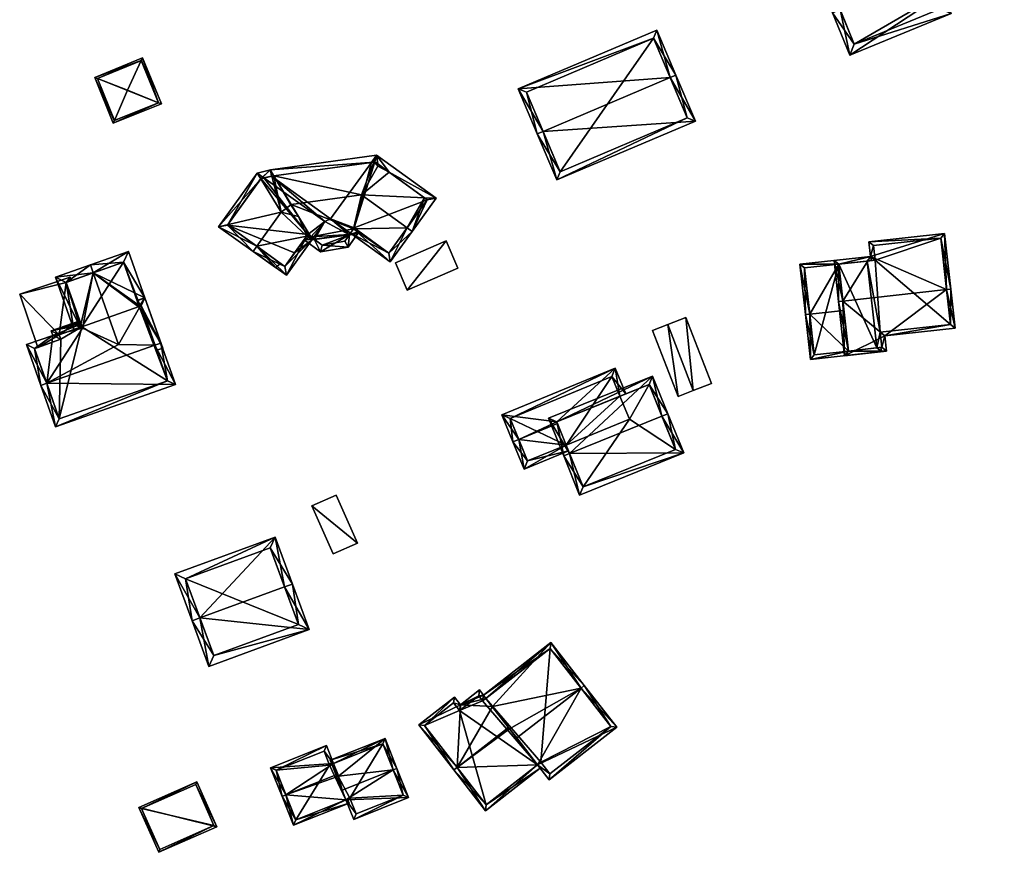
# Model space of a CAD drawing. Header units: inches. Extents: x 2523744 to 2528136, y 1148995 to 1152010.
# Tile 97 of 256: x 2525417 to 2525534, y 1151125 to 1151223. Entities that reach past the tile are written whole.
import ezdxf

# ---------------------------------------------------------------- set-up
doc = ezdxf.new("R2010")
doc.units = ezdxf.units.IN
doc.header["$MEASUREMENT"] = 0
doc.layers.add('Gebaeude Einzelhaus', color=10, linetype='Continuous')
doc.layers.add('Offenes Gebaeude', color=10, linetype='Continuous')

msp = doc.modelspace()

# ---------------------------------------------------------------- meshes
at = {"layer": 'Gebaeude Einzelhaus'}
mesh = msp.add_polyface(dxfattribs=at)
corners = [(2525523.647, 1151229.35, 446.805), (2525525.435, 1151229.111, 447.472), (2525525.094, 1151229.943, 446.806), (2525514.321, 1151224.556, 447.472), (2525522.443, 1151232.288, 444.451), (2525522.99, 1151233.593, 443.71), (2525523.369, 1151232.668, 444.451), (2525511.471, 1151228.871, 443.71), (2525513.395, 1151224.176, 447.472), (2525515.449, 1151219.166, 443.71), (2525526.524, 1151226.454, 445.477), (2525527.489, 1151224.101, 443.71), (2525512.776, 1151228.325, 444.452), (2525515.995, 1151220.471, 444.405), (2525526.184, 1151224.648, 444.406), (2525525.599, 1151226.075, 445.477), (2525522.443, 1151232.289, 445.638), (2525529.444, 1151238.908, 442.935), (2525521.128, 1151235.499, 442.935), (2525530.727, 1151233.139, 447.472), (2525531.653, 1151233.518, 447.472), (2525523.336, 1151230.11, 447.472), (2525526.524, 1151226.454, 443.746), (2525525.599, 1151226.075, 443.746), (2525525.978, 1151225.15, 442.935), (2525533.773, 1151228.345, 442.935), (2525528.898, 1151237.603, 443.714), (2525522.433, 1151234.953, 443.714), (2525523.369, 1151232.668, 445.638), (2525532.468, 1151228.891, 443.747), (2525522.99, 1151233.593, 436.999), (2525523.369, 1151232.668, 436.999), (2525512.776, 1151228.325, 436.999), (2525515.995, 1151220.471, 436.999), (2525526.184, 1151224.648, 436.999), (2525525.599, 1151226.075, 436.999), (2525526.524, 1151226.454, 436.999), (2525523.511, 1151233.806, 436.999), (2525532.468, 1151228.891, 436.999), (2525528.898, 1151237.603, 436.999), (2525522.433, 1151234.953, 436.999)]
mesh.append_faces([[corners[k] for k in face] for face in [(25, 29, 20), (20, 29, 19), (24, 22, 25), (25, 22, 29), (24, 23, 22), (17, 27, 18), (18, 27, 16), (16, 27, 28), (20, 26, 17), (17, 26, 27), (20, 19, 26), (2, 21, 0), (22, 19, 2), (2, 19, 21), (22, 25, 19), (19, 25, 20), (22, 24, 25), (22, 23, 24), (19, 16, 21), (20, 17, 19), (19, 17, 16), (16, 17, 18), (10, 14, 15), (13, 8, 3), (13, 9, 8), (10, 11, 14), (14, 11, 13), (13, 11, 9), (4, 5, 6), (12, 7, 4), (4, 7, 5), (12, 8, 7), (12, 3, 8), (3, 10, 1), (3, 9, 10), (10, 9, 11), (3, 8, 9), (3, 7, 8), (3, 4, 7), (7, 4, 5), (5, 4, 6), (3, 0, 4), (3, 1, 0), (0, 1, 2)]], dxfattribs={"color": 13})
mesh.append_faces([[corners[k] for k in face] for face in [(38, 37, 39), (39, 37, 40), (40, 37, 30), (38, 36, 37), (21, 16, 0), (0, 16, 4), (28, 6, 16), (16, 6, 4), (27, 5, 28), (28, 5, 6), (27, 40, 5), (5, 40, 30), (27, 26, 40), (40, 26, 39), (26, 38, 39), (19, 29, 26), (26, 29, 38), (22, 38, 29), (22, 36, 38), (32, 35, 33), (33, 35, 34), (32, 31, 35), (35, 31, 36), (36, 31, 37), (37, 31, 30), (23, 22, 15), (15, 22, 10), (23, 36, 22), (23, 35, 36), (14, 23, 15), (14, 34, 23), (23, 34, 35), (14, 13, 34), (34, 13, 33), (13, 32, 33), (3, 12, 13), (13, 12, 32), (4, 32, 12), (4, 31, 32), (4, 6, 31), (5, 31, 6), (5, 30, 31), (1, 10, 2), (2, 10, 22)]], dxfattribs={"color": 41})
mesh = msp.add_polyface(dxfattribs=at)
corners = [(2525494.172, 1151216.51, 448.688), (2525494.861, 1151216.803, 448.688), (2525492.598, 1151222.138, 444.484), (2525476.163, 1151215.16, 444.484), (2525479.118, 1151210.118, 448.688), (2525478.428, 1151209.825, 448.688), (2525480.748, 1151204.361, 444.484), (2525497.181, 1151211.339, 444.484), (2525492.2, 1151221.155, 445.028), (2525477.146, 1151214.763, 445.028), (2525481.145, 1151205.345, 445.016), (2525496.199, 1151211.736, 445.015), (2525496.199, 1151211.736, 437.939), (2525492.2, 1151221.155, 437.939), (2525477.146, 1151214.763, 437.94), (2525481.145, 1151205.345, 437.939)]
mesh.append_faces([[corners[k] for k in face] for face in [(0, 8, 1), (11, 0, 1), (7, 11, 1), (6, 10, 11), (6, 11, 7), (4, 10, 5), (9, 4, 5), (5, 10, 6), (8, 9, 3), (3, 9, 5), (1, 8, 2), (2, 8, 3), (4, 7, 0), (0, 7, 1), (5, 6, 4), (4, 6, 7), (0, 3, 4), (4, 3, 5), (0, 2, 3), (0, 1, 2)]], dxfattribs={"color": 13})
mesh.append_faces([[corners[k] for k in face] for face in [(13, 15, 14), (12, 15, 13), (11, 15, 12), (10, 15, 11), (14, 15, 4), (4, 15, 10), (9, 14, 4), (13, 14, 8), (8, 14, 9), (12, 13, 0), (0, 13, 8), (11, 12, 0)]], dxfattribs={"color": 41})
mesh = msp.add_polyface(dxfattribs=at)
corners = [(2525426, 1151216.514, 442.322), (2525428.174, 1151211.099, 442.322), (2525428.316, 1151211.424, 442.401), (2525426.34, 1151216.384, 442.406), (2525429.886, 1151215.025, 443.28), (2525431.506, 1151218.514, 442.081), (2525431.661, 1151218.848, 441.966), (2525433.894, 1151213.373, 441.966), (2525433.562, 1151213.51, 442.075), (2525428.313, 1151211.423, 442.4), (2525426.324, 1151216.377, 442.4), (2525433.568, 1151213.512, 442.072), (2525431.525, 1151218.522, 442.072), (2525431.525, 1151218.522, 436.939), (2525433.568, 1151213.512, 436.939), (2525426.324, 1151216.377, 436.939), (2525428.313, 1151211.423, 436.939)]
mesh.append_faces([[corners[k] for k in face] for face in [(12, 5, 6), (11, 12, 6), (7, 8, 11), (7, 11, 6), (2, 8, 1), (9, 2, 1), (1, 8, 7), (10, 9, 0), (3, 10, 0), (5, 3, 0), (6, 5, 0), (0, 9, 1), (5, 8, 6), (6, 8, 7), (5, 4, 8), (1, 8, 2), (2, 8, 4), (1, 7, 8), (5, 3, 4), (5, 0, 3), (5, 6, 0), (0, 2, 3), (3, 2, 4), (0, 1, 2)]], dxfattribs={"color": 13})
mesh.append_faces([[corners[k] for k in face] for face in [(14, 16, 15), (14, 15, 13), (8, 16, 14), (2, 16, 8), (9, 16, 2), (8, 14, 11), (15, 16, 10), (10, 16, 9), (3, 15, 10), (13, 15, 5), (5, 15, 3), (12, 13, 5), (14, 13, 11), (11, 13, 12)]], dxfattribs={"color": 41})
mesh = msp.add_polyface(dxfattribs=at)
corners = [(2525463.614, 1151198.253, 447.9), (2525466.451, 1151202.186, 445.245), (2525465.083, 1151202.248, 445.655), (2525463.006, 1151198.692, 447.9), (2525457.603, 1151202.59, 447.9), (2525461.019, 1151194.655, 445.245), (2525456.643, 1151198.553, 445.604), (2525456.642, 1151198.551, 445.603), (2525456.297, 1151198.062, 445.245), (2525460.894, 1151205.271, 445.245), (2525459.381, 1151207.288, 445.245), (2525459.084, 1151206.49, 445.245), (2525458.775, 1151206.448, 445.245), (2525459.186, 1151206.504, 445.245), (2525459.522, 1151206.261, 445.245), (2525460.891, 1151205.273, 445.245), (2525459.556, 1151206.014, 445.245), (2525465.404, 1151202.017, 445.655), (2525456.729, 1151198.675, 445.694), (2525460.85, 1151195.702, 445.694), (2525445.676, 1151204.52, 445.6), (2525446.037, 1151204.606, 445.245), (2525445.229, 1151205.185, 445.245), (2525445.657, 1151204.493, 445.642), (2525440.67, 1151198.818, 445.245), (2525445.19, 1151196.504, 447.9), (2525444.753, 1151195.894, 447.9), (2525448.091, 1151200.556, 447.9), (2525451.596, 1151197.613, 445.41), (2525451.234, 1151197.878, 445.655), (2525451.115, 1151197.712, 445.655), (2525451.114, 1151197.71, 445.655), (2525448.708, 1151193.061, 445.245), (2525451.84, 1151197.435, 445.245), (2525441.717, 1151198.991, 445.642), (2525448.535, 1151194.108, 445.654), (2525451.775, 1151197.273, 445.245), (2525452.016, 1151197.306, 445.245), (2525451.765, 1151197.333, 445.282), (2525456.187, 1151197.906, 445.261), (2525451.596, 1151197.613, 445.46), (2525451.985, 1151197.329, 445.261), (2525449.286, 1151201.448, 447.9), (2525457.57, 1151198.068, 445.245), (2525456.166, 1151197.876, 445.245), (2525456.729, 1151198.675, 445.669), (2525459.079, 1151206.489, 445.696), (2525446.809, 1151205.561, 445.245), (2525447.23, 1151204.862, 445.696), (2525446.996, 1151204.83, 445.633), (2525449.221, 1151201.399, 447.9), (2525459.186, 1151206.504, 445.577), (2525446.95, 1151204.824, 445.63), (2525445.676, 1151204.52, 445.631), (2525451.917, 1151197.379, 445.245), (2525451.596, 1151197.613, 445.453), (2525450.149, 1151200.015, 446.986), (2525449.683, 1151195.711, 445.245), (2525445.19, 1151196.504, 447.07), (2525447.394, 1151194.003, 445.245), (2525448.025, 1151194.474, 445.245), (2525444.753, 1151195.894, 446.945), (2525451.234, 1151197.878, 445.689), (2525451.596, 1151197.613, 445.261), (2525451.234, 1151197.878, 445.261), (2525450.797, 1151197.268, 445.261), (2525452.736, 1151195.85, 445.261), (2525456.043, 1151196.399, 445.261), (2525457.337, 1151198.236, 445.261), (2525456.729, 1151198.675, 445.261), (2525452.924, 1151196.642, 445.261), (2525455.611, 1151197.088, 445.261), (2525456.729, 1151198.675, 436.648), (2525456.297, 1151198.062, 436.648), (2525460.85, 1151195.702, 436.648), (2525465.404, 1151202.017, 436.648), (2525459.186, 1151206.504, 436.648), (2525458.775, 1151206.448, 436.648), (2525453.948, 1151199.756, 436.648), (2525446.037, 1151204.606, 436.648), (2525445.676, 1151204.52, 436.648), (2525445.657, 1151204.493, 445.557), (2525441.717, 1151198.991, 436.648), (2525448.535, 1151194.108, 436.648), (2525449.682, 1151195.71, 436.648), (2525451.234, 1151197.878, 436.648), (2525451.595, 1151197.614, 436.648), (2525451.84, 1151197.435, 436.648), (2525453.268, 1151199.429, 436.648), (2525446.95, 1151204.824, 436.648), (2525452.016, 1151197.306, 436.648), (2525456.166, 1151197.876, 436.648), (2525452.924, 1151196.642, 436.648), (2525455.611, 1151197.088, 436.648)]
mesh.append_faces([[corners[k] for k in face] for face in [(67, 39, 68), (68, 39, 69), (67, 71, 39), (66, 70, 67), (67, 70, 71), (66, 41, 70), (66, 65, 41), (41, 65, 63), (63, 65, 64), (39, 68, 69), (39, 67, 68), (41, 66, 39), (39, 66, 67), (63, 65, 41), (41, 65, 66), (63, 64, 65), (36, 55, 54), (55, 30, 62), (36, 31, 55), (55, 31, 30), (36, 57, 31), (61, 58, 59), (59, 58, 60), (50, 56, 42), (61, 59, 58), (58, 59, 60), (36, 31, 57), (31, 56, 27), (27, 56, 50), (36, 55, 31), (31, 55, 56), (36, 54, 55), (22, 53, 23), (49, 52, 47), (49, 47, 48), (47, 53, 22), (47, 52, 53), (51, 46, 10), (10, 46, 47), (47, 46, 48), (14, 51, 10), (7, 43, 39), (39, 43, 44), (7, 6, 43), (43, 6, 45), (41, 38, 40), (41, 37, 38), (36, 38, 37), (50, 48, 27), (27, 48, 49), (49, 48, 47), (50, 42, 48), (47, 23, 49), (49, 23, 27), (47, 22, 23), (46, 48, 4), (4, 48, 42), (46, 47, 48), (46, 10, 47), (14, 46, 16), (16, 46, 4), (14, 10, 46), (41, 38, 37), (41, 40, 38), (45, 6, 43), (7, 43, 6), (39, 44, 43), (39, 43, 7), (42, 6, 4), (42, 40, 6), (6, 40, 7), (7, 40, 39), (39, 40, 41), (36, 37, 38), (28, 30, 29), (33, 31, 28), (28, 31, 30), (33, 35, 31), (35, 26, 25), (33, 32, 35), (35, 32, 26), (20, 23, 22), (22, 34, 24), (24, 34, 26), (26, 34, 25), (22, 23, 34), (21, 20, 22), (32, 25, 26), (28, 31, 33), (33, 31, 32), (32, 31, 25), (25, 31, 27), (28, 30, 31), (28, 29, 30), (23, 24, 27), (27, 24, 25), (25, 24, 26), (23, 22, 24), (20, 22, 23), (20, 21, 22), (1, 2, 9), (12, 10, 11), (11, 10, 13), (13, 10, 14), (14, 10, 15), (15, 10, 9), (9, 10, 1), (7, 19, 8), (8, 19, 5), (5, 19, 0), (0, 19, 3), (7, 18, 19), (7, 6, 18), (0, 17, 1), (1, 17, 2), (0, 3, 17), (9, 2, 1), (16, 4, 15), (15, 4, 9), (9, 4, 2), (15, 14, 16), (9, 10, 15), (15, 10, 14), (14, 10, 13), (13, 10, 11), (11, 10, 12), (9, 1, 10), (6, 3, 4), (8, 5, 7), (7, 5, 6), (6, 5, 3), (3, 5, 0), (0, 2, 3), (3, 2, 4), (0, 1, 2)]], dxfattribs={"color": 13})
mesh.append_faces([[corners[k] for k in face] for face in [(90, 91, 92), (92, 91, 93), (91, 44, 93), (93, 44, 71), (71, 44, 39), (71, 70, 93), (93, 70, 92), (92, 37, 90), (92, 70, 37), (37, 70, 41), (28, 55, 29), (29, 55, 62), (30, 29, 62), (89, 88, 79), (88, 90, 87), (88, 91, 90), (77, 78, 89), (89, 78, 88), (88, 78, 91), (91, 78, 73), (39, 8, 7), (39, 44, 8), (8, 44, 73), (73, 44, 91), (33, 55, 28), (33, 40, 55), (33, 41, 40), (33, 37, 41), (33, 90, 37), (33, 87, 90), (40, 56, 55), (40, 42, 56), (20, 23, 53), (20, 81, 23), (52, 21, 53), (53, 21, 20), (52, 89, 21), (21, 89, 79), (52, 49, 89), (48, 89, 49), (46, 12, 48), (48, 12, 89), (89, 12, 77), (46, 11, 12), (51, 11, 46), (51, 13, 11), (14, 13, 51), (86, 88, 87), (82, 84, 83), (86, 85, 88), (88, 85, 79), (79, 85, 80), (80, 85, 82), (82, 85, 84), (64, 28, 29), (64, 33, 28), (64, 86, 33), (33, 86, 87), (64, 85, 86), (31, 64, 30), (30, 64, 29), (64, 84, 85), (31, 35, 64), (64, 35, 84), (84, 35, 83), (34, 35, 25), (34, 83, 35), (34, 82, 83), (34, 23, 82), (81, 80, 82), (81, 20, 80), (23, 81, 82), (23, 20, 81), (21, 80, 20), (21, 79, 80), (72, 75, 74), (72, 76, 75), (72, 77, 76), (73, 78, 72), (72, 78, 77), (15, 76, 14), (14, 76, 13), (75, 2, 17), (15, 9, 76), (76, 9, 75), (75, 9, 2), (11, 77, 12), (11, 76, 77), (11, 13, 76), (17, 74, 75), (3, 19, 17), (17, 19, 74), (69, 19, 45), (45, 19, 18), (69, 74, 19), (69, 72, 74), (6, 45, 18), (7, 69, 6), (6, 69, 45), (7, 8, 69), (69, 8, 72), (72, 8, 73)]], dxfattribs={"color": 41})
mesh = msp.add_polyface(dxfattribs=at)
corners = [(2525517.916, 1151195.304, 444.834), (2525526.703, 1151198.03, 443.938), (2525517.724, 1151197.029, 443.938), (2525526.942, 1151191.37, 447.368), (2525527.439, 1151191.425, 447.368), (2525514.639, 1151189.999, 447.368), (2525513.598, 1151194.823, 444.834), (2525514.141, 1151189.944, 447.368), (2525519.61, 1151185.868, 445.052), (2525514.856, 1151183.531, 444.159), (2525519.809, 1151184.084, 444.159), (2525527.955, 1151186.798, 445.052), (2525514.15, 1151194.381, 445.092), (2525515.299, 1151184.084, 444.408), (2525519.256, 1151184.526, 444.408), (2525527.403, 1151187.24, 445.301), (2525519.058, 1151186.309, 445.3), (2525526.261, 1151197.478, 444.196), (2525518.276, 1151196.588, 444.196), (2525518.469, 1151194.863, 445.092), (2525519.058, 1151186.309, 435.835), (2525519.256, 1151184.526, 435.835), (2525527.403, 1151187.24, 435.835), (2525526.261, 1151197.478, 435.835), (2525518.276, 1151196.588, 435.835), (2525518.469, 1151194.863, 435.835), (2525517.506, 1151194.755, 443.385), (2525517.506, 1151194.755, 435.835), (2525514.15, 1151194.381, 443.385), (2525514.761, 1151188.902, 445.819), (2525515.299, 1151184.085, 443.513), (2525518.654, 1151184.459, 443.514), (2525518.654, 1151184.459, 435.835)]
mesh.append_faces([[corners[k] for k in face] for face in [(19, 12, 0), (18, 19, 0), (17, 18, 2), (2, 18, 0), (1, 17, 2), (3, 17, 4), (15, 3, 4), (4, 17, 1), (11, 15, 4), (16, 15, 8), (14, 16, 8), (8, 15, 11), (10, 13, 14), (10, 14, 8), (9, 13, 10), (5, 13, 7), (12, 5, 7), (7, 13, 9), (0, 12, 6), (6, 12, 7), (3, 11, 4), (5, 8, 3), (3, 8, 11), (7, 9, 5), (5, 9, 8), (8, 9, 10), (5, 6, 7), (3, 0, 5), (5, 0, 6), (4, 1, 3), (3, 1, 0), (0, 1, 2)]], dxfattribs={"color": 13})
mesh.append_faces([[corners[k] for k in face] for face in [(20, 25, 22), (22, 25, 23), (23, 25, 24), (20, 27, 25), (20, 32, 27), (20, 21, 32), (13, 31, 14), (14, 31, 21), (21, 31, 32), (13, 30, 31), (5, 29, 13), (13, 29, 30), (5, 12, 29), (29, 12, 28), (19, 26, 12), (12, 26, 28), (19, 25, 26), (26, 25, 27), (19, 18, 25), (25, 18, 24), (18, 17, 24), (24, 17, 23), (17, 22, 23), (3, 15, 17), (17, 15, 22), (15, 16, 22), (22, 16, 20), (16, 14, 20), (20, 14, 21)]], dxfattribs={"color": 41})
mesh = msp.add_polyface(dxfattribs=at)
corners = [(2525425.826, 1151193.343, 444.54), (2525430.011, 1151195.878, 442.107), (2525425.494, 1151194.285, 444.54), (2525431.944, 1151190.396, 442.107), (2525431.29, 1151189.242, 442.615), (2525428.813, 1151184.87, 444.54), (2525431.381, 1151189.403, 442.544), (2525431.486, 1151189.44, 442.488), (2525434.044, 1151184.44, 442.107), (2525433.336, 1151184.19, 442.488), (2525424.265, 1151186.895, 442.543), (2525421.339, 1151192.821, 442.107), (2525423.52, 1151186.633, 442.107), (2525424.531, 1151186.777, 442.66), (2525429.4, 1151194.603, 442.615), (2525422.615, 1151192.21, 442.659), (2525431.25, 1151189.357, 442.544), (2525429.4, 1151194.603, 435.195), (2525431.25, 1151189.357, 435.195), (2525423.224, 1151192.425, 441.14), (2525423.224, 1151192.425, 441.24), (2525422.615, 1151192.21, 435.195), (2525422.615, 1151192.21, 441.053), (2525422.615, 1151192.21, 441.153), (2525424.464, 1151186.966, 442.543), (2525424.464, 1151186.966, 441.162), (2525424.464, 1151186.966, 435.195), (2525424.464, 1151186.966, 441.062)]
mesh.append_faces([[corners[k] for k in face] for face in [(10, 15, 13), (15, 2, 0), (15, 11, 2), (10, 12, 15), (15, 12, 11), (7, 8, 9), (6, 3, 7), (7, 3, 8), (4, 14, 6), (6, 14, 3), (3, 14, 1), (1, 14, 2), (2, 14, 0), (0, 13, 5), (0, 10, 13), (2, 11, 0), (0, 11, 10), (10, 11, 12), (3, 7, 8), (8, 7, 9), (3, 6, 7), (3, 0, 6), (6, 0, 4), (4, 0, 5), (3, 1, 0), (0, 1, 2)]], dxfattribs={"color": 13})
mesh.append_faces([[corners[k] for k in face] for face in [(18, 26, 17), (17, 26, 21), (27, 22, 26), (26, 22, 21), (24, 23, 25), (13, 15, 24), (24, 15, 23), (15, 20, 23), (19, 21, 22), (19, 17, 21), (19, 14, 17), (15, 0, 20), (20, 0, 19), (19, 0, 14), (17, 16, 18), (17, 14, 16), (16, 14, 4)]], dxfattribs={"color": 41})
mesh = msp.add_polyface(dxfattribs=at)
corners = [(2525510.71, 1151188.45, 445.819), (2525509.546, 1151194.37, 443.164), (2525510.213, 1151188.395, 445.819), (2525514.15, 1151194.381, 443.385), (2525517.948, 1151195.308, 443.164), (2525514.761, 1151188.902, 445.819), (2525517.506, 1151194.755, 443.385), (2525518.003, 1151194.811, 443.385), (2525519.206, 1151184.016, 443.275), (2525519.151, 1151184.514, 443.513), (2525518.654, 1151184.459, 443.514), (2525515.299, 1151184.085, 443.513), (2525510.805, 1151183.08, 443.275), (2525510.099, 1151193.929, 443.385), (2525511.248, 1151183.633, 443.513), (2525514.15, 1151194.381, 435.835), (2525517.506, 1151194.755, 435.835), (2525510.099, 1151193.929, 435.835), (2525511.248, 1151183.633, 435.835), (2525515.299, 1151184.084, 435.835), (2525518.654, 1151184.459, 435.835)]
mesh.append_faces([[corners[k] for k in face] for face in [(8, 10, 9), (12, 11, 8), (8, 11, 10), (0, 14, 2), (2, 14, 12), (12, 14, 11), (3, 4, 6), (6, 4, 7), (13, 1, 3), (3, 1, 4), (0, 2, 13), (13, 2, 1), (12, 0, 2), (8, 11, 12), (12, 11, 0), (0, 11, 5), (8, 10, 11), (8, 9, 10), (4, 6, 7), (4, 3, 6), (3, 0, 5), (4, 1, 3), (3, 1, 0), (0, 1, 2)]], dxfattribs={"color": 13})
mesh.append_faces([[corners[k] for k in face] for face in [(15, 18, 17), (15, 19, 18), (15, 20, 19), (15, 16, 20), (11, 20, 10), (11, 19, 20), (11, 14, 19), (19, 14, 18), (0, 18, 14), (0, 17, 18), (0, 13, 17), (3, 17, 13), (3, 15, 17), (3, 6, 15), (15, 6, 16)]], dxfattribs={"color": 41})
mesh = msp.add_polyface(dxfattribs=at)
corners = [(2525431.29, 1151189.242, 442.615), (2525433.835, 1151185.033, 445.425), (2525431.944, 1151190.396, 442.107), (2525433.127, 1151184.783, 445.425), (2525431.244, 1151189.373, 442.534), (2525431.017, 1151190.018, 442.135), (2525431.25, 1151189.357, 442.544), (2525428.813, 1151184.87, 444.54), (2525420.305, 1151180.263, 445.425), (2525424.531, 1151186.777, 442.66), (2525423.834, 1151187.088, 442.353), (2525424.464, 1151186.966, 442.543), (2525421.018, 1151185.939, 442.439), (2525424.347, 1151187.297, 442.338), (2525417.896, 1151184.839, 442.439), (2525419.598, 1151180.014, 445.425), (2525421.334, 1151175.089, 442.659), (2525435.57, 1151180.108, 442.659), (2525424.296, 1151187.442, 442.249), (2525424.215, 1151187.672, 442.107), (2525420.828, 1151186.478, 442.107), (2525431, 1151190.063, 442.107), (2525421.791, 1151176.045, 443.056), (2525434.614, 1151180.565, 443.056), (2525423.523, 1151187.227, 442.217), (2525431.486, 1151189.44, 442.544), (2525421.778, 1151186.019, 442.542), (2525424.265, 1151186.895, 442.543), (2525431.381, 1151189.403, 442.544), (2525418.854, 1151184.381, 442.877), (2525421.974, 1151185.481, 442.877), (2525434.614, 1151180.565, 435.195), (2525431.486, 1151189.44, 435.195), (2525431.486, 1151189.44, 442.488), (2525431.25, 1151189.357, 435.195), (2525424.464, 1151186.966, 441.162), (2525421.778, 1151186.019, 440.778), (2525421.778, 1151186.019, 440.678), (2525424.464, 1151186.966, 435.195), (2525421.778, 1151186.019, 435.195), (2525424.464, 1151186.966, 441.062), (2525421.974, 1151185.481, 440.779), (2525421.974, 1151185.481, 435.195), (2525421.974, 1151185.481, 440.679), (2525419.239, 1151184.517, 440.288), (2525418.854, 1151184.381, 435.195), (2525419.239, 1151184.517, 440.388), (2525421.791, 1151176.045, 435.195)]
mesh.append_faces([[corners[k] for k in face] for face in [(30, 12, 26), (30, 29, 12), (12, 29, 14), (14, 29, 15), (15, 29, 8), (28, 4, 25), (28, 6, 4), (27, 13, 11), (27, 24, 13), (13, 24, 18), (27, 26, 24), (24, 26, 20), (20, 26, 12), (2, 5, 21), (2, 25, 5), (5, 25, 4), (2, 1, 25), (25, 1, 3), (24, 19, 18), (24, 20, 19), (16, 23, 17), (17, 23, 1), (1, 23, 3), (16, 22, 23), (16, 15, 22), (22, 15, 8), (2, 21, 5), (12, 10, 20), (20, 10, 19), (19, 10, 18), (18, 10, 13), (8, 17, 3), (3, 17, 1), (15, 16, 8), (8, 16, 17), (8, 14, 15), (8, 12, 14), (10, 11, 13), (8, 9, 12), (12, 9, 10), (10, 9, 11), (3, 7, 8), (8, 7, 9), (3, 0, 7), (0, 2, 6), (6, 2, 4), (4, 2, 5), (3, 1, 0), (0, 1, 2)]], dxfattribs={"color": 13})
mesh.append_faces([[corners[k] for k in face] for face in [(31, 34, 32), (31, 38, 34), (38, 42, 39), (31, 47, 38), (38, 47, 42), (42, 47, 45), (23, 22, 31), (31, 22, 47), (8, 29, 22), (22, 29, 47), (47, 29, 45), (42, 44, 43), (46, 30, 41), (44, 29, 46), (46, 29, 30), (42, 45, 44), (44, 45, 29), (39, 42, 37), (37, 42, 43), (41, 26, 36), (41, 30, 26), (40, 38, 37), (37, 38, 39), (27, 36, 26), (27, 35, 36), (27, 11, 35), (33, 28, 25), (33, 6, 28), (33, 34, 6), (33, 32, 34), (31, 33, 23), (23, 33, 3), (3, 33, 25), (31, 32, 33)]], dxfattribs={"color": 41})
mesh = msp.add_polyface(dxfattribs=at)
corners = [(2525488.227, 1151178.736, 442.517), (2525488.922, 1151179.018, 442.519), (2525487.679, 1151182.038, 440.739), (2525480.733, 1151175.695, 442.496), (2525474.224, 1151176.503, 440.739), (2525476.233, 1151173.59, 442.624), (2525475.54, 1151173.305, 442.624), (2525480.821, 1151175.478, 442.624), (2525481.851, 1151172.94, 441.144), (2525476.867, 1151170.079, 440.739), (2525482.133, 1151172.245, 440.739), (2525487.271, 1151181.059, 441.148), (2525475.203, 1151176.095, 441.148), (2525477.275, 1151171.058, 441.144), (2525488.227, 1151178.736, 435.453), (2525487.271, 1151181.059, 435.453), (2525475.203, 1151176.095, 435.453), (2525477.275, 1151171.058, 435.453), (2525481.851, 1151172.94, 435.453), (2525489.343, 1151176.022, 435.453)]
mesh.append_faces([[corners[k] for k in face] for face in [(5, 13, 6), (6, 13, 9), (9, 13, 10), (10, 13, 8), (2, 12, 4), (4, 12, 6), (6, 12, 5), (0, 11, 1), (1, 11, 2), (2, 11, 12), (5, 8, 7), (6, 9, 5), (5, 9, 8), (8, 9, 10), (3, 5, 7), (3, 4, 5), (5, 4, 6), (0, 2, 3), (3, 2, 4), (0, 1, 2)]], dxfattribs={"color": 13})
mesh.append_faces([[corners[k] for k in face] for face in [(14, 18, 15), (15, 18, 16), (16, 18, 17), (14, 19, 18), (17, 18, 13), (13, 18, 8), (13, 16, 17), (5, 12, 13), (13, 12, 16), (12, 11, 16), (16, 11, 15), (15, 11, 14), (14, 11, 0)]], dxfattribs={"color": 41})
mesh = msp.add_polyface(dxfattribs=at)
corners = [(2525493.201, 1151176.359, 446.898), (2525495.779, 1151172.001, 443.91), (2525493.896, 1151176.641, 446.898), (2525482.264, 1151171.922, 446.898), (2525483.45, 1151167, 443.91), (2525481.568, 1151171.64, 446.898), (2525492.084, 1151181.11, 443.91), (2525479.755, 1151176.108, 443.91), (2525494.801, 1151172.415, 444.358), (2525483.864, 1151167.978, 444.358), (2525491.671, 1151180.133, 444.375), (2525480.733, 1151175.695, 444.375), (2525491.671, 1151180.133, 435.453), (2525494.801, 1151172.415, 435.453), (2525488.227, 1151178.736, 442.517), (2525480.733, 1151175.695, 442.496), (2525488.227, 1151178.736, 435.453), (2525481.851, 1151172.94, 441.144), (2525483.864, 1151167.978, 435.453), (2525480.821, 1151175.478, 442.624), (2525481.851, 1151172.94, 435.453), (2525489.343, 1151176.022, 435.453)]
mesh.append_faces([[corners[k] for k in face] for face in [(3, 9, 5), (11, 3, 5), (5, 9, 4), (7, 11, 5), (10, 11, 6), (6, 11, 7), (0, 10, 2), (8, 0, 2), (2, 10, 6), (1, 9, 8), (4, 9, 1), (1, 8, 2), (3, 7, 5), (0, 6, 3), (3, 6, 7), (0, 2, 6), (4, 3, 5), (4, 1, 3), (3, 1, 0), (0, 1, 2)]], dxfattribs={"color": 13})
mesh.append_faces([[corners[k] for k in face] for face in [(13, 21, 12), (12, 21, 16), (13, 18, 21), (21, 18, 20), (8, 9, 13), (13, 9, 18), (18, 17, 20), (17, 11, 19), (19, 11, 15), (17, 3, 11), (18, 9, 17), (17, 9, 3), (16, 14, 12), (12, 14, 10), (10, 14, 11), (11, 14, 15), (0, 8, 10), (10, 8, 12), (12, 8, 13)]], dxfattribs={"color": 41})
mesh = msp.add_polyface(dxfattribs=at)
corners = [(2525451.718, 1151165.72, 438.955), (2525454.258, 1151160.036, 438.955), (2525457.13, 1151161.32, 438.955), (2525454.59, 1151167.004, 438.955), (2525454.59, 1151167.004, 433.74), (2525457.13, 1151161.32, 433.74), (2525451.718, 1151165.72, 433.74), (2525454.258, 1151160.036, 433.74)]
mesh.append_faces([[corners[k] for k in face] for face in [(0, 2, 3), (0, 1, 2)]], dxfattribs={"color": 13})
mesh.append_faces([[corners[k] for k in face] for face in [(4, 5, 6), (6, 5, 7), (2, 1, 5), (5, 1, 7), (1, 0, 7), (7, 0, 6), (0, 3, 6), (6, 3, 4), (3, 2, 4), (4, 2, 5)]], dxfattribs={"color": 41})
mesh = msp.add_polyface(dxfattribs=at)
corners = [(2525438.459, 1151152.436, 443.759), (2525437.519, 1151152.091, 443.759), (2525439.499, 1151146.693, 439.999), (2525451.401, 1151151.058, 439.999), (2525448.484, 1151156.112, 443.759), (2525449.421, 1151156.456, 443.759), (2525447.376, 1151162.033, 439.999), (2525435.474, 1151157.668, 439.999), (2525450.119, 1151151.653, 440.653), (2525440.094, 1151147.976, 440.653), (2525446.783, 1151160.75, 440.632), (2525436.758, 1151157.074, 440.632), (2525450.119, 1151151.653, 433.424), (2525446.783, 1151160.75, 433.424), (2525436.758, 1151157.074, 433.424), (2525440.094, 1151147.976, 433.424)]
mesh.append_faces([[corners[k] for k in face] for face in [(0, 9, 1), (11, 0, 1), (1, 9, 2), (7, 11, 1), (10, 11, 6), (6, 11, 7), (4, 10, 5), (8, 4, 5), (5, 10, 6), (3, 9, 8), (2, 9, 3), (3, 8, 5), (0, 7, 1), (4, 6, 0), (0, 6, 7), (4, 5, 6), (0, 3, 4), (4, 3, 5), (0, 2, 3), (0, 1, 2)]], dxfattribs={"color": 13})
mesh.append_faces([[corners[k] for k in face] for face in [(12, 15, 14), (12, 14, 13), (8, 15, 12), (9, 15, 8), (14, 15, 0), (0, 15, 9), (11, 14, 0), (13, 14, 10), (10, 14, 11), (12, 13, 4), (4, 13, 10), (8, 12, 4)]], dxfattribs={"color": 41})
mesh = msp.add_polyface(dxfattribs=at)
corners = [(2525483.614, 1151144.134, 445.46), (2525484.008, 1151144.44, 445.46), (2525480.058, 1151149.525, 441.257), (2525472.35, 1151142.907, 441.583), (2525472.044, 1151143.301, 441.257), (2525473.111, 1151141.927, 442.392), (2525475.142, 1151139.312, 444.554), (2525475.995, 1151138.215, 445.46), (2525478.476, 1151135.022, 442.752), (2525479.845, 1151133.259, 441.257), (2525487.859, 1151139.483, 441.257), (2525479.97, 1151148.824, 441.583), (2525479.933, 1151133.96, 441.592), (2525487.158, 1151139.571, 441.591), (2525478.87, 1151135.328, 442.752), (2525469.316, 1151142.15, 440.557), (2525472.044, 1151143.301, 441.118), (2525471.58, 1151143.909, 440.557), (2525472.35, 1151142.907, 441.484), (2525464.378, 1151139.781, 439.708), (2525468.605, 1151143.065, 439.708), (2525468.94, 1151134.723, 444.685), (2525468.545, 1151134.416, 444.685), (2525475.031, 1151139.455, 444.685), (2525472.296, 1151129.588, 440.262), (2525478.476, 1151135.022, 440.624), (2525478.783, 1151134.626, 440.262), (2525471.489, 1151143.205, 440.924), (2525468.518, 1151142.364, 440.074), (2525469.229, 1151141.449, 440.923), (2525465.079, 1151139.693, 440.074), (2525472.384, 1151130.289, 440.623), (2525471.953, 1151142.598, 441.484), (2525478.476, 1151135.022, 433.97), (2525478.87, 1151135.328, 433.97), (2525479.933, 1151133.96, 433.97), (2525487.158, 1151139.571, 433.97), (2525479.97, 1151148.824, 433.97), (2525472.35, 1151142.907, 433.97), (2525471.953, 1151142.598, 433.97), (2525471.489, 1151143.205, 433.97), (2525469.229, 1151141.449, 433.97), (2525468.518, 1151142.364, 433.97), (2525465.079, 1151139.693, 433.97), (2525472.384, 1151130.289, 433.97)]
mesh.append_faces([[corners[k] for k in face] for face in [(32, 27, 16), (18, 32, 16), (26, 31, 25), (24, 31, 26), (21, 31, 22), (30, 21, 22), (22, 31, 24), (19, 30, 22), (28, 30, 20), (20, 30, 19), (29, 28, 15), (27, 29, 15), (15, 28, 20), (16, 27, 17), (17, 27, 15), (21, 6, 23), (21, 25, 6), (21, 24, 25), (25, 24, 26), (21, 22, 24), (5, 21, 23), (21, 19, 22), (18, 15, 5), (5, 15, 21), (21, 15, 19), (19, 15, 20), (18, 16, 15), (15, 16, 17), (9, 13, 10), (10, 13, 1), (1, 13, 0), (14, 12, 8), (8, 12, 9), (9, 12, 13), (4, 11, 3), (11, 1, 0), (4, 2, 11), (11, 2, 1), (8, 0, 7), (8, 10, 0), (0, 10, 1), (8, 9, 10), (0, 6, 7), (0, 5, 6), (0, 2, 5), (5, 2, 3), (3, 2, 4), (0, 1, 2)]], dxfattribs={"color": 13})
mesh.append_faces([[corners[k] for k in face] for face in [(41, 43, 42), (41, 44, 43), (41, 33, 44), (40, 39, 41), (41, 39, 33), (33, 39, 38), (23, 6, 5), (25, 31, 33), (33, 31, 44), (21, 30, 31), (31, 30, 44), (44, 30, 43), (30, 28, 43), (43, 28, 42), (28, 41, 42), (28, 29, 41), (29, 40, 41), (29, 27, 40), (27, 39, 40), (27, 32, 39), (32, 18, 39), (39, 18, 38), (38, 34, 33), (34, 36, 35), (38, 37, 34), (34, 37, 36), (37, 18, 11), (11, 18, 3), (37, 38, 18), (11, 36, 37), (0, 13, 11), (11, 13, 36), (13, 35, 36), (13, 12, 35), (12, 34, 35), (12, 14, 34), (25, 14, 8), (25, 34, 14), (25, 33, 34), (6, 8, 7), (6, 25, 8), (3, 18, 5)]], dxfattribs={"color": 41})
mesh = msp.add_polyface(dxfattribs=at)
corners = [(2525454.28, 1151135.187, 438.797), (2525460.403, 1151138.155, 438.514), (2525453.889, 1151135.569, 438.514), (2525454.883, 1151133.67, 439.723), (2525461.346, 1151134.427, 440.677), (2525461.81, 1151134.611, 440.677), (2525454.073, 1151135.105, 438.797), (2525455.296, 1151132.024, 440.677), (2525454.675, 1151133.588, 439.723), (2525455.753, 1151130.874, 439.961), (2525456.676, 1151128.551, 438.514), (2525463.19, 1151131.139, 438.514), (2525460.123, 1151137.506, 438.798), (2525456.956, 1151129.201, 438.804), (2525462.541, 1151131.419, 438.803), (2525456.218, 1151131.059, 439.961), (2525454.28, 1151135.187, 439.152), (2525453.44, 1151137.301, 438.005), (2525446.839, 1151134.68, 438.005), (2525448.654, 1151131.466, 439.849), (2525448.188, 1151131.281, 439.849), (2525454.79, 1151133.904, 439.849), (2525455.753, 1151130.875, 438.256), (2525449.543, 1151127.871, 438.005), (2525456.144, 1151130.493, 438.005), (2525455.96, 1151130.957, 438.256), (2525453.16, 1151136.653, 438.257), (2525447.489, 1151134.4, 438.257), (2525453.816, 1151135.003, 439.152), (2525449.823, 1151128.521, 438.257), (2525456.218, 1151131.059, 432.461), (2525455.753, 1151130.874, 432.461), (2525456.956, 1151129.201, 432.461), (2525462.541, 1151131.419, 432.461), (2525460.123, 1151137.506, 432.461), (2525454.073, 1151135.105, 432.461), (2525453.816, 1151135.003, 432.461), (2525453.16, 1151136.653, 432.461), (2525447.489, 1151134.4, 432.461), (2525449.823, 1151128.521, 432.461), (2525455.753, 1151130.875, 432.461)]
mesh.append_faces([[corners[k] for k in face] for face in [(24, 22, 25), (20, 29, 23), (23, 29, 24), (24, 29, 22), (20, 19, 29), (17, 27, 18), (18, 27, 20), (20, 27, 19), (28, 26, 16), (16, 26, 17), (17, 26, 27), (19, 8, 21), (21, 8, 3), (19, 22, 8), (22, 24, 25), (20, 23, 19), (19, 23, 22), (22, 23, 24), (16, 19, 21), (16, 18, 19), (19, 18, 20), (16, 17, 18), (10, 14, 11), (11, 14, 5), (5, 14, 4), (15, 13, 9), (9, 13, 10), (10, 13, 14), (2, 0, 6), (1, 12, 2), (2, 12, 0), (1, 5, 12), (12, 5, 4), (9, 4, 7), (9, 11, 4), (4, 11, 5), (9, 10, 11), (4, 3, 7), (7, 3, 8), (0, 2, 6), (5, 1, 4), (4, 1, 3), (3, 1, 0), (0, 1, 2)]], dxfattribs={"color": 13})
mesh.append_faces([[corners[k] for k in face] for face in [(36, 38, 37), (36, 39, 38), (36, 40, 39), (36, 35, 40), (16, 21, 0), (0, 21, 3), (29, 39, 22), (22, 39, 40), (19, 27, 29), (29, 27, 39), (39, 27, 38), (27, 26, 38), (38, 26, 37), (26, 36, 37), (26, 28, 36), (16, 6, 28), (28, 6, 36), (36, 6, 35), (16, 0, 6), (30, 33, 32), (30, 34, 33), (31, 35, 30), (30, 35, 34), (0, 35, 6), (12, 34, 0), (0, 34, 35), (12, 33, 34), (4, 14, 12), (12, 14, 33), (14, 32, 33), (14, 13, 32), (13, 30, 32), (13, 15, 30), (22, 15, 9), (31, 30, 22), (22, 30, 15), (7, 22, 9), (7, 8, 22)]], dxfattribs={"color": 41})
mesh = msp.add_polyface(dxfattribs=at)
corners = [(2525440.451, 1151127.695, 438.09), (2525431.214, 1151129.985, 438.09), (2525433.569, 1151124.655, 438.09), (2525438.096, 1151133.026, 438.09), (2525440.121, 1151127.823, 438.09), (2525433.696, 1151124.985, 438.09), (2525437.969, 1151132.696, 438.09), (2525431.544, 1151129.858, 438.09), (2525437.969, 1151132.696, 432.283), (2525440.121, 1151127.823, 432.283), (2525431.544, 1151129.858, 432.283), (2525433.696, 1151124.985, 432.283)]
mesh.append_faces([[corners[k] for k in face] for face in [(7, 5, 1), (6, 7, 3), (3, 7, 1), (4, 6, 0), (0, 6, 3), (2, 5, 4), (1, 5, 2), (2, 4, 0), (3, 1, 0), (0, 1, 2)]], dxfattribs={"color": 13})
mesh.append_faces([[corners[k] for k in face] for face in [(9, 11, 10), (9, 10, 8), (4, 11, 9), (5, 11, 4), (10, 11, 7), (7, 11, 5), (8, 10, 6), (6, 10, 7), (9, 8, 4), (4, 8, 6)]], dxfattribs={"color": 41})
at = {"layer": 'Offenes Gebaeude'}
mesh = msp.add_polyface(dxfattribs=at)
corners = [(2525463.033, 1151191.304, 440.461), (2525467.621, 1151197.15, 440.475), (2525461.623, 1151194.528, 440.475), (2525469.03, 1151193.926, 440.461), (2525461.623, 1151194.528, 440.375), (2525463.033, 1151191.304, 440.361), (2525469.03, 1151193.926, 440.361), (2525467.621, 1151197.15, 440.375)]
mesh.append_faces([[corners[k] for k in face] for face in [(3, 1, 0), (0, 1, 2)]], dxfattribs={"color": 13})
mesh.append_faces([[corners[k] for k in face] for face in [(5, 7, 6), (4, 7, 5), (2, 7, 4), (1, 7, 2), (6, 7, 3), (3, 7, 1), (5, 6, 0), (0, 6, 3), (4, 5, 0), (2, 4, 0)]], dxfattribs={"color": 41})
mesh = msp.add_polyface(dxfattribs=at)
corners = [(2525422.615, 1151192.21, 441.153), (2525421.778, 1151186.019, 440.778), (2525424.464, 1151186.966, 441.162), (2525417.101, 1151190.82, 440.388), (2525419.239, 1151184.517, 440.388), (2525421.974, 1151185.481, 440.779), (2525423.081, 1151192.847, 441.24), (2525423.224, 1151192.425, 441.24), (2525423.081, 1151192.847, 441.14), (2525423.224, 1151192.425, 441.14), (2525417.101, 1151190.82, 440.288), (2525419.239, 1151184.517, 440.288), (2525422.615, 1151192.21, 441.053), (2525421.778, 1151186.019, 440.678), (2525424.464, 1151186.966, 441.062), (2525421.974, 1151185.481, 440.679)]
mesh.append_faces([[corners[k] for k in face] for face in [(3, 0, 6), (6, 0, 7), (5, 1, 4), (4, 1, 3), (3, 1, 0), (0, 1, 2)]], dxfattribs={"color": 13})
mesh.append_faces([[corners[k] for k in face] for face in [(10, 13, 11), (11, 13, 15), (10, 12, 13), (13, 12, 14), (10, 8, 12), (12, 8, 9), (10, 11, 3), (3, 11, 4), (3, 8, 10), (3, 6, 8), (8, 7, 9), (8, 6, 7)]], dxfattribs={"color": 41})
mesh = msp.add_polyface(dxfattribs=at)
corners = [(2525499.06, 1151180.214, 440.537), (2525496.039, 1151188.046, 440.537), (2525496.914, 1151179.386, 441.975), (2525493.894, 1151187.22, 441.975), (2525495.115, 1151178.694, 440.537), (2525492.095, 1151186.526, 440.537), (2525496.914, 1151179.386, 441.875), (2525499.06, 1151180.214, 440.437), (2525496.039, 1151188.046, 440.437), (2525493.894, 1151187.22, 441.875), (2525492.095, 1151186.526, 440.437), (2525495.115, 1151178.694, 440.437)]
mesh.append_faces([[corners[k] for k in face] for face in [(5, 4, 3), (3, 4, 2), (1, 3, 2), (0, 1, 2)]], dxfattribs={"color": 13})
mesh.append_faces([[corners[k] for k in face] for face in [(9, 11, 10), (6, 11, 9), (6, 9, 8), (6, 8, 7), (4, 11, 6), (4, 6, 2), (10, 11, 5), (5, 11, 4), (9, 10, 5), (3, 9, 5), (8, 9, 1), (1, 9, 3), (7, 8, 0), (0, 8, 1), (6, 7, 0), (2, 6, 0)]], dxfattribs={"color": 41})

doc.saveas('drawing.dxf')
